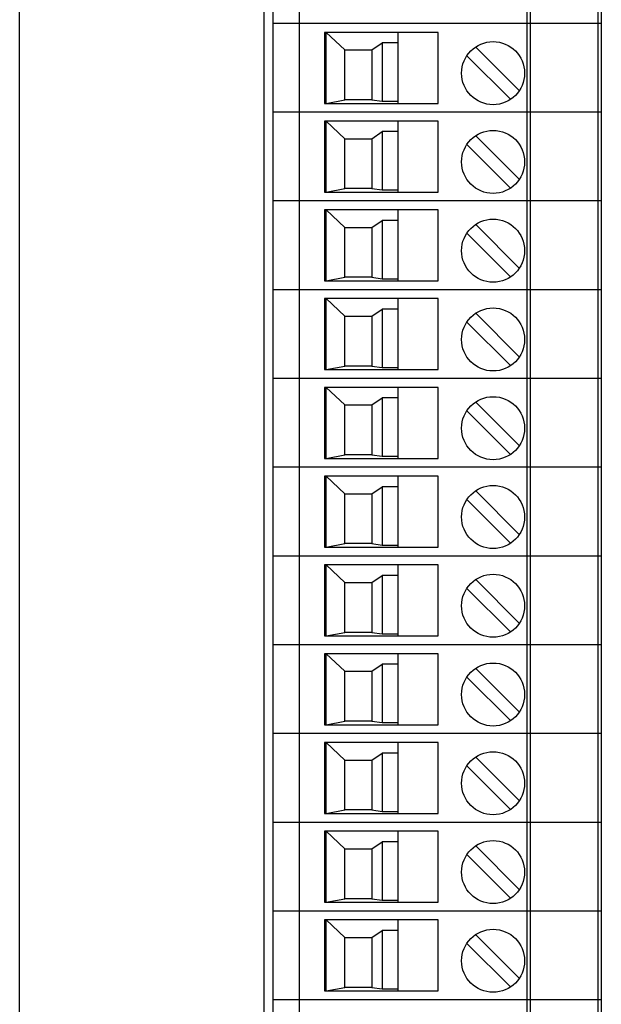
# Model space of a CAD drawing. Header units: inches. Extents: x 0 to 34, y 0 to 22.
# Tile 47 of 98: x 12.9 to 14.2, y 12.1 to 14.3. Entities that reach past the tile are written whole.
import ezdxf

# ---------------------------------------------------------------- set-up
doc = ezdxf.new("R2010")
doc.units = ezdxf.units.IN
doc.header["$LTSCALE"] = 1.87
doc.header["$MEASUREMENT"] = 0
doc.layers.get('0').update_dxf_attribs({"linetype": 'CONTINUOUS'})
doc.layers.add('DATUMCURVES', color=7, linetype='CONTINUOUS')

msp = doc.modelspace()

# ---------------------------------------------------------------- linework, layer by layer
at = {"color": 7, "linetype": 'CONTINUOUS'}
for p, q in [((13.4365, 16.0983), (13.4365, 10.0544)), ((13.4565, 16.0783), (13.4565, 10.0744)), ((13.5155, 10.0744), (13.5155, 16.0783)), ((14.0195, 16.0783), (14.0195, 10.0744)), ((14.0273, 16.0783), (14.0273, 10.0744)), ((14.1769, 16.0783), (14.1769, 10.0744)), ((14.1848, 16.0783), (14.1848, 10.0744)), ((14.1848, 14.3067), (13.4565, 14.3067)), ((13.8226, 14.287), (13.5706, 14.287)), ((13.5706, 14.287), (13.5706, 14.1295)), ((13.5746, 14.1295), (13.5746, 14.287)), ((13.5746, 14.287), (13.6159, 14.248)), ((13.734, 14.1295), (13.734, 14.287)), ((13.8226, 14.1295), (13.8226, 14.287)), ((13.6759, 14.248), (13.6986, 14.2636)), ((13.734, 14.2636), (13.6986, 14.2636)), ((13.6986, 14.2636), (13.6986, 14.1342)), ((13.6159, 14.248), (13.6759, 14.248)), ((13.6159, 14.1374), (13.6159, 14.248)), ((13.6759, 14.248), (13.6759, 14.1374)), ((13.9062, 14.2544), (14.0027, 14.158)), ((13.8867, 14.235), (13.9831, 14.1385)), ((13.5706, 14.1295), (13.8226, 14.1295)), ((13.5746, 14.1295), (13.6159, 14.1374)), ((13.6759, 14.1374), (13.6159, 14.1374)), ((13.6759, 14.1374), (13.6986, 14.1342)), ((13.6986, 14.1342), (13.734, 14.1342)), ((14.1848, 14.1098), (13.4565, 14.1098)), ((13.8226, 14.0901), (13.5706, 14.0901)), ((13.5706, 14.0901), (13.5706, 13.9327)), ((13.5746, 13.9327), (13.5746, 14.0901)), ((13.5746, 14.0901), (13.6159, 14.0512)), ((13.734, 13.9327), (13.734, 14.0901)), ((13.8226, 13.9327), (13.8226, 14.0901)), ((13.6759, 14.0512), (13.6986, 14.0668)), ((13.734, 14.0668), (13.6986, 14.0668)), ((13.6986, 14.0668), (13.6986, 13.9374)), ((13.6159, 14.0512), (13.6759, 14.0512)), ((13.6159, 13.9405), (13.6159, 14.0512)), ((13.6759, 14.0512), (13.6759, 13.9405)), ((13.9062, 14.0576), (14.0027, 13.9611)), ((13.8867, 14.0382), (13.9831, 13.9417)), ((13.5706, 13.9327), (13.8226, 13.9327)), ((13.5746, 13.9327), (13.6159, 13.9405)), ((13.6759, 13.9405), (13.6159, 13.9405)), ((13.6759, 13.9405), (13.6986, 13.9374)), ((13.6986, 13.9374), (13.734, 13.9374)), ((14.1848, 13.913), (13.4565, 13.913)), ((13.8226, 13.8933), (13.5706, 13.8933)), ((13.5706, 13.8933), (13.5706, 13.7358)), ((13.5746, 13.8933), (13.6159, 13.8543)), ((13.5746, 13.7358), (13.5746, 13.8933)), ((13.734, 13.7358), (13.734, 13.8933)), ((13.8226, 13.7358), (13.8226, 13.8933)), ((13.6759, 13.8543), (13.6986, 13.8699)), ((13.734, 13.8699), (13.6986, 13.8699)), ((13.6986, 13.8699), (13.6986, 13.7405)), ((13.6159, 13.8543), (13.6759, 13.8543)), ((13.6159, 13.7437), (13.6159, 13.8543)), ((13.6759, 13.8543), (13.6759, 13.7437)), ((13.9062, 13.8607), (14.0027, 13.7643)), ((13.8867, 13.8413), (13.9831, 13.7448)), ((13.5706, 13.7358), (13.8226, 13.7358)), ((13.5746, 13.7358), (13.6159, 13.7437)), ((13.6759, 13.7437), (13.6159, 13.7437)), ((13.6759, 13.7437), (13.6986, 13.7405)), ((13.6986, 13.7405), (13.734, 13.7405)), ((14.1848, 13.7161), (13.4565, 13.7161)), ((13.8226, 13.6964), (13.5706, 13.6964)), ((13.5706, 13.6964), (13.5706, 13.539)), ((13.5746, 13.6964), (13.6159, 13.6575)), ((13.5746, 13.539), (13.5746, 13.6964)), ((13.734, 13.539), (13.734, 13.6964)), ((13.8226, 13.539), (13.8226, 13.6964)), ((13.6759, 13.6575), (13.6986, 13.6731)), ((13.734, 13.6731), (13.6986, 13.6731)), ((13.6986, 13.6731), (13.6986, 13.5437)), ((13.6159, 13.6575), (13.6759, 13.6575)), ((13.6159, 13.5468), (13.6159, 13.6575)), ((13.6759, 13.6575), (13.6759, 13.5468)), ((13.9062, 13.6639), (14.0027, 13.5674)), ((13.8867, 13.6445), (13.9831, 13.548)), ((13.5706, 13.539), (13.8226, 13.539)), ((13.5746, 13.539), (13.6159, 13.5468)), ((13.6759, 13.5468), (13.6159, 13.5468)), ((13.6759, 13.5468), (13.6986, 13.5437)), ((13.6986, 13.5437), (13.734, 13.5437)), ((14.1848, 13.5193), (13.4565, 13.5193)), ((13.8226, 13.4996), (13.5706, 13.4996)), ((13.5706, 13.4996), (13.5706, 13.3421)), ((13.5746, 13.4996), (13.6159, 13.4606)), ((13.5746, 13.3421), (13.5746, 13.4996)), ((13.734, 13.3421), (13.734, 13.4996)), ((13.8226, 13.3421), (13.8226, 13.4996)), ((13.6759, 13.4606), (13.6986, 13.4762)), ((13.734, 13.4762), (13.6986, 13.4762)), ((13.6986, 13.4762), (13.6986, 13.3468)), ((13.6159, 13.4606), (13.6759, 13.4606)), ((13.6159, 13.35), (13.6159, 13.4606)), ((13.6759, 13.4606), (13.6759, 13.35)), ((13.9062, 13.467), (14.0027, 13.3706)), ((13.8867, 13.4476), (13.9831, 13.3511)), ((13.5706, 13.3421), (13.8226, 13.3421)), ((13.5746, 13.3421), (13.6159, 13.35)), ((13.6759, 13.35), (13.6159, 13.35)), ((13.6759, 13.35), (13.6986, 13.3468)), ((13.6986, 13.3468), (13.734, 13.3468)), ((14.1848, 13.3224), (13.4565, 13.3224)), ((13.8226, 13.3027), (13.5706, 13.3027)), ((13.5706, 13.3027), (13.5706, 13.1453)), ((13.5746, 13.3027), (13.6159, 13.2638)), ((13.5746, 13.1453), (13.5746, 13.3027)), ((13.734, 13.1453), (13.734, 13.3027)), ((13.8226, 13.1453), (13.8226, 13.3027)), ((13.6759, 13.2638), (13.6986, 13.2794)), ((13.734, 13.2794), (13.6986, 13.2794)), ((13.6986, 13.2794), (13.6986, 13.15)), ((13.6159, 13.2638), (13.6759, 13.2638)), ((13.6159, 13.1531), (13.6159, 13.2638)), ((13.6759, 13.2638), (13.6759, 13.1531)), ((13.9062, 13.2702), (14.0027, 13.1737)), ((13.8867, 13.2508), (13.9831, 13.1543)), ((13.5706, 13.1453), (13.8226, 13.1453)), ((13.5746, 13.1453), (13.6159, 13.1531)), ((13.6759, 13.1531), (13.6159, 13.1531)), ((13.6759, 13.1531), (13.6986, 13.15)), ((13.6986, 13.15), (13.734, 13.15)), ((14.1848, 13.1256), (13.4565, 13.1256)), ((13.8226, 13.1059), (13.5706, 13.1059)), ((13.5706, 13.1059), (13.5706, 12.9484)), ((13.5746, 13.1059), (13.6159, 13.0669)), ((13.5746, 12.9484), (13.5746, 13.1059)), ((13.734, 12.9484), (13.734, 13.1059)), ((13.8226, 12.9484), (13.8226, 13.1059)), ((13.6759, 13.0669), (13.6986, 13.0825)), ((13.734, 13.0825), (13.6986, 13.0825)), ((13.6986, 13.0825), (13.6986, 12.9531)), ((13.6159, 13.0669), (13.6759, 13.0669)), ((13.6159, 12.9563), (13.6159, 13.0669)), ((13.6759, 13.0669), (13.6759, 12.9563)), ((13.9062, 13.0733), (14.0027, 12.9769)), ((13.8867, 13.0539), (13.9831, 12.9574)), ((13.5746, 12.9484), (13.6159, 12.9563)), ((13.6759, 12.9563), (13.6159, 12.9563)), ((13.6759, 12.9563), (13.6986, 12.9531)), ((13.6986, 12.9531), (13.734, 12.9531)), ((14.1848, 12.9287), (13.4565, 12.9287)), ((13.5706, 12.9484), (13.8226, 12.9484)), ((13.8226, 12.909), (13.5706, 12.909)), ((13.5706, 12.909), (13.5706, 12.7516)), ((13.5746, 12.909), (13.6159, 12.8701)), ((13.5746, 12.7516), (13.5746, 12.909)), ((13.734, 12.7516), (13.734, 12.909)), ((13.8226, 12.7516), (13.8226, 12.909)), ((13.6759, 12.8701), (13.6986, 12.8857)), ((13.734, 12.8857), (13.6986, 12.8857)), ((13.6986, 12.8857), (13.6986, 12.7563)), ((13.6159, 12.8701), (13.6759, 12.8701)), ((13.6159, 12.7594), (13.6159, 12.8701)), ((13.6759, 12.8701), (13.6759, 12.7594)), ((13.9062, 12.8765), (14.0027, 12.78)), ((13.8867, 12.8571), (13.9831, 12.7606)), ((13.5746, 12.7516), (13.6159, 12.7594)), ((13.6759, 12.7594), (13.6159, 12.7594)), ((13.6759, 12.7594), (13.6986, 12.7563)), ((13.6986, 12.7563), (13.734, 12.7563)), ((14.1848, 12.7319), (13.4565, 12.7319)), ((13.5706, 12.7516), (13.8226, 12.7516)), ((13.8226, 12.7122), (13.5706, 12.7122)), ((13.5706, 12.7122), (13.5706, 12.5547)), ((13.5746, 12.7122), (13.6159, 12.6732)), ((13.5746, 12.5547), (13.5746, 12.7122)), ((13.734, 12.5547), (13.734, 12.7122)), ((13.8226, 12.5547), (13.8226, 12.7122)), ((13.6759, 12.6732), (13.6986, 12.6888)), ((13.734, 12.6888), (13.6986, 12.6888)), ((13.6986, 12.6888), (13.6986, 12.5594)), ((13.6159, 12.6732), (13.6759, 12.6732)), ((13.6159, 12.5626), (13.6159, 12.6732)), ((13.6759, 12.6732), (13.6759, 12.5626)), ((13.9062, 12.6796), (14.0027, 12.5832)), ((13.8867, 12.6602), (13.9831, 12.5637)), ((13.5746, 12.5547), (13.6159, 12.5626)), ((13.6759, 12.5626), (13.6159, 12.5626)), ((13.6759, 12.5626), (13.6986, 12.5594)), ((13.6986, 12.5594), (13.734, 12.5594)), ((14.1848, 12.535), (13.4565, 12.535)), ((13.5706, 12.5547), (13.8226, 12.5547)), ((13.8226, 12.5153), (13.5706, 12.5153)), ((13.5706, 12.5153), (13.5706, 12.3579)), ((13.5746, 12.5153), (13.6159, 12.4764)), ((13.5746, 12.3579), (13.5746, 12.5153)), ((13.734, 12.3579), (13.734, 12.5153)), ((13.8226, 12.3579), (13.8226, 12.5153)), ((13.6759, 12.4764), (13.6986, 12.492)), ((13.734, 12.492), (13.6986, 12.492)), ((13.6986, 12.492), (13.6986, 12.3626)), ((13.6159, 12.4764), (13.6759, 12.4764)), ((13.6159, 12.3657), (13.6159, 12.4764)), ((13.6759, 12.4764), (13.6759, 12.3657)), ((13.9062, 12.4828), (14.0027, 12.3863)), ((13.8867, 12.4634), (13.9831, 12.3669)), ((13.5746, 12.3579), (13.6159, 12.3657)), ((13.6759, 12.3657), (13.6159, 12.3657)), ((13.6759, 12.3657), (13.6986, 12.3626)), ((13.6986, 12.3626), (13.734, 12.3626)), ((14.1848, 12.3382), (13.4565, 12.3382)), ((13.5706, 12.3579), (13.8226, 12.3579)), ((13.8226, 12.3185), (13.5706, 12.3185)), ((13.5706, 12.3185), (13.5706, 12.161)), ((13.5746, 12.3185), (13.6159, 12.2795)), ((13.5746, 12.161), (13.5746, 12.3185)), ((13.734, 12.161), (13.734, 12.3185)), ((13.8226, 12.161), (13.8226, 12.3185)), ((13.6759, 12.2795), (13.6986, 12.2951)), ((13.734, 12.2951), (13.6986, 12.2951)), ((13.6986, 12.2951), (13.6986, 12.1657)), ((13.6159, 12.2795), (13.6759, 12.2795)), ((13.6159, 12.1689), (13.6159, 12.2795)), ((13.6759, 12.2795), (13.6759, 12.1689)), ((13.9062, 12.2859), (14.0027, 12.1895)), ((13.8867, 12.2665), (13.9831, 12.17)), ((13.5746, 12.161), (13.6159, 12.1689)), ((13.6759, 12.1689), (13.6159, 12.1689)), ((13.6759, 12.1689), (13.6986, 12.1657)), ((13.6986, 12.1657), (13.734, 12.1657)), ((14.1848, 12.1413), (13.4565, 12.1413)), ((13.5706, 12.161), (13.8226, 12.161))]:
    msp.add_line(p, q, dxfattribs=at)
for centre in [(13.9447, 14.1965), (13.9447, 13.9996), (13.9447, 13.8028), (13.9447, 13.6059), (13.9447, 13.4091), (13.9447, 13.2122), (13.9447, 13.0154), (13.9447, 12.8185), (13.9447, 12.6217), (13.9447, 12.4248), (13.9447, 12.228)]:
    msp.add_circle(centre, 0.0699, dxfattribs=at)
at = {"layer": 'DATUMCURVES', "color": 40, "linetype": 'CONTINUOUS'}
msp.add_open_spline([(12.8946, 9.6321, 0.8645), (12.8946, 10.0575, 0.8645), (12.8946, 12.7802, 0.8645), (12.8946, 15.5028, 0.8645), (12.8946, 17.8, 0.8645)], degree=3, knots=[0, 0, 0, 0, 0.15625, 1, 1, 1, 1], dxfattribs=at)

doc.saveas('drawing.dxf')
